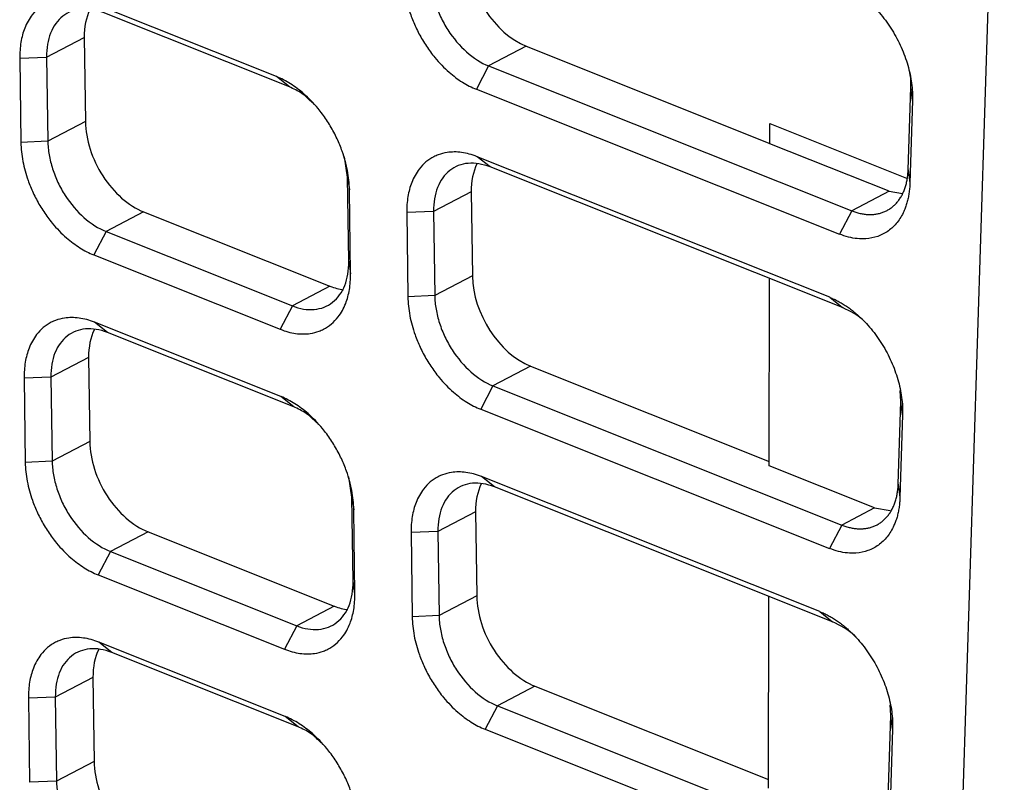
# Model space of a CAD drawing. Header units: millimetres. Extents: x -0.39 to 0.76, y -0.29 to 0.59.
# Tile 52 of 137: x 0.5818 to 0.6077, y -0.2448 to -0.2248. Entities that reach past the tile are written whole.
import ezdxf

# ---------------------------------------------------------------- set-up
doc = ezdxf.new("R2010")
doc.units = ezdxf.units.MM

msp = doc.modelspace()

# ---------------------------------------------------------------- linework, layer by layer
at = {"color": 7, "linetype": 'Continuous', "lineweight": 25}
for p, q in [((0.605122, -0.291492), (0.607665, -0.211037)), ((0.588563, -0.226313), (0.583672, -0.224363)), ((0.588898, -0.226583), (0.584007, -0.224633)), ((0.582526, -0.225801), (0.583515, -0.225285)), ((0.583515, -0.225285), (0.583544, -0.227494)), ((0.595117, -0.225517), (0.594129, -0.226033)), ((0.595117, -0.225517), (0.601512, -0.228068)), ((0.581821, -0.22583), (0.582526, -0.225801)), ((0.581821, -0.22583), (0.581851, -0.228039)), ((0.582526, -0.225801), (0.582556, -0.22801)), ((0.594129, -0.226033), (0.593806, -0.226646)), ((0.594129, -0.226033), (0.60366, -0.229834)), ((0.588898, -0.226583), (0.588563, -0.226313)), ((0.593806, -0.226646), (0.603337, -0.230447)), ((0.60514, -0.228758), (0.605209, -0.226588)), ((0.605255, -0.22694), (0.605209, -0.226588)), ((0.605255, -0.22694), (0.605187, -0.22911)), ((0.583544, -0.227494), (0.582556, -0.22801)), ((0.601512, -0.228075), (0.601514, -0.227547)), ((0.601514, -0.227547), (0.605094, -0.228975)), ((0.582556, -0.22801), (0.581851, -0.228039)), ((0.604641, -0.229322), (0.601512, -0.228075)), ((0.590427, -0.228952), (0.590346, -0.228422)), ((0.603085, -0.232105), (0.59383, -0.228414)), ((0.594165, -0.228684), (0.59383, -0.228414)), ((0.60342, -0.232375), (0.594165, -0.228684)), ((0.590427, -0.228952), (0.590474, -0.229281)), ((0.590457, -0.23116), (0.590427, -0.228952)), ((0.60514, -0.228758), (0.605187, -0.22911)), ((0.590504, -0.23149), (0.590474, -0.229281)), ((0.593672, -0.229336), (0.592684, -0.229852)), ((0.593672, -0.229336), (0.593702, -0.231545)), ((0.604641, -0.229322), (0.60366, -0.229834)), ((0.604641, -0.229322), (0.604989, -0.229382)), ((0.585073, -0.229862), (0.584085, -0.230378)), ((0.585073, -0.229862), (0.589964, -0.231813)), ((0.592684, -0.229852), (0.591979, -0.229881)), ((0.591979, -0.229881), (0.592009, -0.23209)), ((0.592684, -0.229852), (0.592714, -0.232061)), ((0.60366, -0.229834), (0.603337, -0.230447)), ((0.584085, -0.230378), (0.583762, -0.230991)), ((0.584085, -0.230378), (0.588976, -0.232328)), ((0.583762, -0.230991), (0.588653, -0.232942)), ((0.590457, -0.23116), (0.590504, -0.23149)), ((0.593702, -0.231545), (0.592714, -0.232061)), ((0.589964, -0.231813), (0.588976, -0.232328)), ((0.601494, -0.236528), (0.601505, -0.231611)), ((0.592714, -0.232061), (0.592009, -0.23209)), ((0.588976, -0.232328), (0.588653, -0.232942)), ((0.603085, -0.232105), (0.60342, -0.232375)), ((0.588677, -0.234709), (0.583786, -0.232759)), ((0.584121, -0.233029), (0.583786, -0.232759)), ((0.589012, -0.23498), (0.584121, -0.233029)), ((0.583628, -0.233681), (0.58264, -0.234197)), ((0.583628, -0.233681), (0.583658, -0.23589)), ((0.595231, -0.233913), (0.594243, -0.234429)), ((0.595231, -0.233913), (0.601494, -0.236411)), ((0.58264, -0.234197), (0.581935, -0.234226)), ((0.581935, -0.234226), (0.581965, -0.236435)), ((0.58264, -0.234197), (0.58267, -0.236406)), ((0.594243, -0.234429), (0.59392, -0.235042)), ((0.594243, -0.234429), (0.603399, -0.23808)), ((0.604948, -0.234835), (0.604931, -0.23455)), ((0.589012, -0.23498), (0.588677, -0.234709)), ((0.60488, -0.237004), (0.604948, -0.234835)), ((0.604995, -0.235187), (0.604948, -0.234835)), ((0.59392, -0.235042), (0.603076, -0.238694)), ((0.604995, -0.235187), (0.604926, -0.237357)), ((0.583658, -0.23589), (0.58267, -0.236406)), ((0.58267, -0.236406), (0.581965, -0.236435)), ((0.60426, -0.237632), (0.601494, -0.236528)), ((0.590541, -0.237348), (0.59046, -0.236818)), ((0.602824, -0.240352), (0.593944, -0.23681)), ((0.594279, -0.23708), (0.593944, -0.23681)), ((0.60488, -0.237004), (0.604926, -0.237357)), ((0.603159, -0.240622), (0.594279, -0.23708)), ((0.590541, -0.237348), (0.590588, -0.237677)), ((0.590571, -0.239557), (0.590541, -0.237348)), ((0.590618, -0.239886), (0.590588, -0.237677)), ((0.593786, -0.237733), (0.592798, -0.238248)), ((0.593786, -0.237733), (0.593816, -0.239942)), ((0.60426, -0.237632), (0.603399, -0.23808)), ((0.60426, -0.237632), (0.604671, -0.237702)), ((0.585187, -0.238258), (0.584199, -0.238774)), ((0.585187, -0.238258), (0.590078, -0.240209)), ((0.592798, -0.238248), (0.592093, -0.238277)), ((0.592093, -0.238277), (0.592123, -0.240486)), ((0.592798, -0.238248), (0.592828, -0.240457)), ((0.603399, -0.23808), (0.603076, -0.238694)), ((0.584199, -0.238774), (0.583876, -0.239387)), ((0.584199, -0.238774), (0.58909, -0.240724)), ((0.583876, -0.239387), (0.588767, -0.241338)), ((0.590618, -0.239886), (0.590571, -0.239557)), ((0.593816, -0.239942), (0.592828, -0.240457)), ((0.601475, -0.244982), (0.601486, -0.239954)), ((0.590078, -0.240209), (0.58909, -0.240724)), ((0.602824, -0.240352), (0.603159, -0.240622)), ((0.592828, -0.240457), (0.592123, -0.240486)), ((0.58909, -0.240724), (0.588767, -0.241338)), ((0.58879, -0.243106), (0.5839, -0.241155)), ((0.584235, -0.241425), (0.5839, -0.241155)), ((0.589126, -0.243376), (0.584235, -0.241425)), ((0.583742, -0.242078), (0.582754, -0.242593)), ((0.583742, -0.242078), (0.583772, -0.244287)), ((0.595345, -0.24231), (0.594357, -0.242825)), ((0.595345, -0.24231), (0.601475, -0.244754)), ((0.582754, -0.242593), (0.582049, -0.242622)), ((0.582049, -0.242622), (0.582079, -0.244831)), ((0.582754, -0.242593), (0.582784, -0.244802)), ((0.594357, -0.242825), (0.594034, -0.243439)), ((0.594357, -0.242825), (0.603139, -0.246327)), ((0.604687, -0.243081), (0.604671, -0.242796)), ((0.589126, -0.243376), (0.58879, -0.243106)), ((0.604619, -0.245251), (0.604687, -0.243081)), ((0.604734, -0.243434), (0.604687, -0.243081)), ((0.594034, -0.243439), (0.602815, -0.246941)), ((0.604734, -0.243434), (0.604665, -0.245603)), ((0.583772, -0.244287), (0.582784, -0.244802)), ((0.582784, -0.244802), (0.582079, -0.244831))]:
    msp.add_line(p, q, dxfattribs=at)
for centre, major_axis, start_param, end_param in [((0.595093, -0.223749), (-0.0009569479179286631, 0.001756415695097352), 0.8976612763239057, 2.468457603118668), ((0.585019, -0.225886), (-0.0009569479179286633, 0.001756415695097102), 0.4306167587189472, 0.8976612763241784), ((0.585049, -0.228095), (-0.0009569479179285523, 0.001756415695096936), 0.8976612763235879, 2.468457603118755), ((0.595177, -0.229937), (-0.0009569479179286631, 0.001756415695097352), 0.4306169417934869, 0.8976612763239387), ((0.595207, -0.232146), (-0.0009569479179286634, 0.001756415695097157), 0.8976612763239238, 2.468457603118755), ((0.58994, -0.230045), (-0.0009569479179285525, 0.001756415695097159), 2.468457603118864, 2.70741317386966), ((0.585133, -0.234282), (-0.0009569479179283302, 0.001756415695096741), 0.4306167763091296, 0.8976612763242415), ((0.585163, -0.236491), (-0.0009569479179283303, 0.001756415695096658), 0.8976612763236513, 2.468457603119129), ((0.595291, -0.238333), (-0.0009569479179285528, 0.001756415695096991), 0.4306148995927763, 0.8976612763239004), ((0.595321, -0.240542), (-0.0009569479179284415, 0.00175641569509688), 0.8976612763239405, 2.46845760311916), ((0.590054, -0.238441), (-0.0009569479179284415, 0.001756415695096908), 2.468457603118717, 2.707413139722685), ((0.585247, -0.242678), (-0.0009569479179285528, 0.001756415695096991), 0.4306167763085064, 0.8976612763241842), ((0.585277, -0.244887), (-0.0009569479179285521, 0.001756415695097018), 0.8976612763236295, 2.468457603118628)]:
    msp.add_ellipse(centre, major_axis=major_axis, ratio=0.661387, start_param=start_param, end_param=end_param, dxfattribs=at)
for points, knots in [([(0.5918948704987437, -0.2236940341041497), (0.5918959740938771, -0.2237751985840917), (0.5919057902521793, -0.2239393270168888), (0.5919427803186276, -0.2241900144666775), (0.5920007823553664, -0.2244410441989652), (0.5920876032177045, -0.2247185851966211), (0.5921897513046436, -0.2249680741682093), (0.5923269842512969, -0.2252439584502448), (0.5924887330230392, -0.2255156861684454), (0.5926935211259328, -0.2257915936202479), (0.5928967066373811, -0.2260186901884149), (0.5931354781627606, -0.2262453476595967), (0.593439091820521, -0.2264722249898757), (0.5936829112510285, -0.2265972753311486), (0.5938058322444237, -0.2266462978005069)], [2, 2, 2, 2, 2.389253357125, 2.7724735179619, 3.1517225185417, 3.5291128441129, 4.0329282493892, 4.3000018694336, 4.8353600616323, 5.3703106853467, 5.7697370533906, 6.1676421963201, 6.8455668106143, 7.538007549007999, 7.538007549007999, 7.538007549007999, 7.538007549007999]), ([(0.5926003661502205, -0.2236646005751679), (0.5926023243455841, -0.2237811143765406), (0.5926139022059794, -0.2238996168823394), (0.5926555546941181, -0.2241404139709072), (0.5926861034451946, -0.2242640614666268), (0.5927646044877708, -0.2245080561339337), (0.5928121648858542, -0.2246279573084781), (0.5929237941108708, -0.2248635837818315), (0.5929884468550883, -0.2249799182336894), (0.5931995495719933, -0.2253076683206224), (0.5933687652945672, -0.2255064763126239), (0.5937325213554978, -0.225827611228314), (0.5939304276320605, -0.2259534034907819), (0.5941291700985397, -0.2260326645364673)], [0, 0, 0, 0, 0.1250000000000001, 0.1250000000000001, 0.2500000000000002, 0.2500000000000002, 0.3750000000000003, 0.3750000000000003, 0.5000000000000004, 0.5000000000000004, 0.7500000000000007, 0.7500000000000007, 1, 1, 1, 1]), ([(0.6033454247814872, -0.2238581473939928), (0.6033821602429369, -0.2238735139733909), (0.6034553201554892, -0.2239041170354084), (0.6035644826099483, -0.2239590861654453), (0.603672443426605, -0.2240204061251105), (0.6037792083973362, -0.2240887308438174), (0.6038847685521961, -0.2241638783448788), (0.6039891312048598, -0.2242459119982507), (0.6041763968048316, -0.2244072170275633), (0.6044353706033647, -0.2246767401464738), (0.6047292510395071, -0.2250884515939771), (0.6049693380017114, -0.2255393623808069), (0.6051132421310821, -0.2259343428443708), (0.605193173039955, -0.2262505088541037), (0.6052339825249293, -0.2264854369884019), (0.6052567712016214, -0.2267168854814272), (0.6052557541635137, -0.2268655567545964), (0.6052552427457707, -0.226940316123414)], [0, 0, 0, 0, 0.0360498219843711, 0.0717944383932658, 0.1073546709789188, 0.1428532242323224, 0.1784134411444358, 0.2141580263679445, 0.2502078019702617, 0.3750198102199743, 0.5000282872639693, 0.6248423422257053, 0.7498581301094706, 0.8126143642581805, 0.8747924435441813, 0.9370393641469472, 1, 1, 1, 1]), ([(0.583671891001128, -0.2243627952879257), (0.5836023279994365, -0.2243350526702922), (0.5834644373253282, -0.2242890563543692), (0.5832618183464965, -0.2242480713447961), (0.5830666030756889, -0.2242348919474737), (0.582859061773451, -0.2242504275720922), (0.5826815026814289, -0.2242962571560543), (0.5824943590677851, -0.2243787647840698), (0.5823199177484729, -0.2244946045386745), (0.5821571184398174, -0.22466531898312), (0.582035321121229, -0.2248511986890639), (0.581925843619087, -0.2250850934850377), (0.5818391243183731, -0.2254056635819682), (0.5818188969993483, -0.225684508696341), (0.5818208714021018, -0.225830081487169)], [2, 2, 2, 2, 2.388852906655, 2.7714058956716, 3.149772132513, 3.5261222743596, 4.028411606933, 4.292936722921, 4.8232105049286, 5.3530699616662, 5.7486741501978, 6.142801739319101, 6.8218858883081, 7.5146780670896, 7.5146780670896, 7.5146780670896, 7.5146780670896]), ([(0.5840072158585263, -0.2246329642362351), (0.5839078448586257, -0.224593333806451), (0.5838102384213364, -0.2245658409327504), (0.5836184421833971, -0.2245341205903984), (0.5835232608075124, -0.2245300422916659), (0.5833420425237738, -0.224546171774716), (0.5832562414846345, -0.2245660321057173), (0.5830942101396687, -0.2246291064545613), (0.5830176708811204, -0.224672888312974), (0.5828125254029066, -0.2248344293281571), (0.5827029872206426, -0.2249867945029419), (0.5825588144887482, -0.2253517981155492), (0.5825224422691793, -0.2255676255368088), (0.582526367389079, -0.2258006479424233)], [0, 0, 0, 0, 0.125, 0.125, 0.25, 0.25, 0.375, 0.375, 0.5, 0.5, 0.75, 0.75, 1, 1, 1, 1]), ([(0.5904739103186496, -0.2292810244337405), (0.5904727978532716, -0.2291990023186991), (0.5904629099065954, -0.229032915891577), (0.5904256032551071, -0.2287791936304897), (0.5903669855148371, -0.2285249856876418), (0.5902792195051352, -0.2282440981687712), (0.5901762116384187, -0.2279924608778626), (0.5900385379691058, -0.2277156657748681), (0.5898772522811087, -0.227444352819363), (0.5896730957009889, -0.2271686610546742), (0.5894704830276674, -0.2269415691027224), (0.5892322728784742, -0.226714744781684), (0.5889291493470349, -0.2264874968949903), (0.5886855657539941, -0.2263623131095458), (0.5885627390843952, -0.2263133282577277)], [2, 2, 2, 2, 2.3903495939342, 2.7757677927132, 3.1568370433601, 3.5358049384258, 4.041583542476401, 4.3060555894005, 4.8362911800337, 5.3662175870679, 5.7619229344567, 6.1561798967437, 6.8280919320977, 7.5146854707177, 7.5146854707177, 7.5146854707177, 7.5146854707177]), ([(0.6052088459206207, -0.2265880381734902), (0.6052119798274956, -0.2264666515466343), (0.605215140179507, -0.2263442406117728), (0.6051865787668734, -0.226214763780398), (0.6051863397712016, -0.2262136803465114)], [0, 0, 0, 0, 0.9916322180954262, 1, 1, 1, 1]), ([(0.5895064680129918, -0.2270021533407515), (0.5894153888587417, -0.2269140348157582), (0.5892230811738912, -0.2267279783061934), (0.5890101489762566, -0.2266333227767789), (0.5888980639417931, -0.2265834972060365)], [0, 0, 0, 0, 0.47361162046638, 1, 1, 1, 1]), ([(0.5818508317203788, -0.2280390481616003), (0.5818519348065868, -0.2281202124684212), (0.5818617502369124, -0.2282843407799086), (0.5818987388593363, -0.2285350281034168), (0.5819567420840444, -0.2287860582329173), (0.5820435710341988, -0.229063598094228), (0.582145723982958, -0.2293130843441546), (0.5822829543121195, -0.2295889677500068), (0.5824446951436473, -0.2298606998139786), (0.5826494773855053, -0.2301366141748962), (0.5828526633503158, -0.2303637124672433), (0.5830914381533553, -0.2305903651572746), (0.583395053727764, -0.2308172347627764), (0.5836388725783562, -0.2309422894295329), (0.5837617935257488, -0.2309913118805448)], [2, 2, 2, 2, 2.3892510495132, 2.7724691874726, 3.1517161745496, 3.5291036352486, 4.032913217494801, 4.2999834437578, 4.8353363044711, 5.3702844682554, 5.769710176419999, 6.1676143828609, 6.845535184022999, 7.5379713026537, 7.5379713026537, 7.5379713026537, 7.5379713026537]), ([(0.5825563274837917, -0.2280096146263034), (0.5825582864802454, -0.2281261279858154), (0.5825698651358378, -0.2282446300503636), (0.5826115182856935, -0.2284854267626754), (0.5826420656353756, -0.2286090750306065), (0.5827205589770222, -0.2288530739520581), (0.5827681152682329, -0.2289729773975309), (0.5828797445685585, -0.2292086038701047), (0.5829444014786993, -0.2293249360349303), (0.5831555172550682, -0.2296526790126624), (0.5833247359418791, -0.2298514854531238), (0.5836884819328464, -0.2301726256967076), (0.5838863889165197, -0.2302984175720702), (0.5840851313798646, -0.2303776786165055)], [0, 0, 0, 0, 0.1249999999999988, 0.1249999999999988, 0.2499999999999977, 0.2499999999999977, 0.3749999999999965, 0.3749999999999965, 0.4999999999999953, 0.4999999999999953, 0.7499999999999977, 0.7499999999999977, 1, 1, 1, 1]), ([(0.5938298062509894, -0.2284139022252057), (0.593760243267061, -0.2283861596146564), (0.5936223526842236, -0.2283401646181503), (0.5934197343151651, -0.2282991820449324), (0.5932245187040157, -0.2282860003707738), (0.5930169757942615, -0.2283015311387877), (0.5928394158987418, -0.2283473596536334), (0.5926522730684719, -0.2284298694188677), (0.5924778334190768, -0.22854571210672), (0.592315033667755, -0.2287164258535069), (0.5921932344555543, -0.2289023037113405), (0.5920837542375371, -0.2291361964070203), (0.5919970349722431, -0.2294567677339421), (0.5919768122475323, -0.229735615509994), (0.5919787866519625, -0.2298811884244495)], [2, 2, 2, 2, 2.3888528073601, 2.771405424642, 3.1497712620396, 3.5261214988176, 4.0284115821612, 4.2929370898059, 4.8232111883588, 5.3530706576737, 5.7486750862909, 6.1428033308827, 6.8218890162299, 7.5146817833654, 7.5146817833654, 7.5146817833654, 7.5146817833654]), ([(0.5941651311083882, -0.2286840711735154), (0.594065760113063, -0.228644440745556), (0.5939681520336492, -0.2286169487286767), (0.5937763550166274, -0.2285852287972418), (0.5936811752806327, -0.2285811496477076), (0.5934999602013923, -0.2285972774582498), (0.5934141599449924, -0.2286171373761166), (0.5932521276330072, -0.2286802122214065), (0.5931755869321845, -0.228723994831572), (0.592970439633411, -0.2288855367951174), (0.5928609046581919, -0.2290379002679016), (0.5927167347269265, -0.2294029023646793), (0.5926803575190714, -0.2296187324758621), (0.5926842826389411, -0.2298517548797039)], [0, 0, 0, 0, 0.125, 0.125, 0.25, 0.25, 0.375, 0.375, 0.5, 0.5, 0.75, 0.75, 1, 1, 1, 1]), ([(0.6036601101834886, -0.2298337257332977), (0.6036964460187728, -0.2298473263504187), (0.6037691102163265, -0.2298745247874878), (0.6038773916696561, -0.2299033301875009), (0.6039844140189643, -0.2299231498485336), (0.6040896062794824, -0.2299330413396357), (0.6041924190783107, -0.2299331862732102), (0.6042923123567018, -0.2299235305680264), (0.6043887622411, -0.22990414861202), (0.6044812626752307, -0.2298751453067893), (0.6045693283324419, -0.2298366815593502), (0.6046524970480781, -0.2297889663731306), (0.6047303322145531, -0.2297322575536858), (0.6048024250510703, -0.2296668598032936), (0.6048683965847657, -0.2295931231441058), (0.6049279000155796, -0.2295114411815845), (0.6049806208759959, -0.2294222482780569), (0.6050262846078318, -0.2293260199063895), (0.6050646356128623, -0.2292232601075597), (0.6050955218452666, -0.229114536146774), (0.6051185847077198, -0.2290003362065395), (0.6051344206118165, -0.2288815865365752), (0.6051383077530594, -0.2287989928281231), (0.605140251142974, -0.2287576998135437)], [0, 0, 0, 0, 0.0477139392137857, 0.0954180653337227, 0.1431124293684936, 0.1907970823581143, 0.2384720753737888, 0.2861374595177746, 0.3337932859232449, 0.3814396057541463, 0.4290764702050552, 0.4767039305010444, 0.5243220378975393, 0.5719308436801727, 0.6195303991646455, 0.6671207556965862, 0.7147019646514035, 0.7622740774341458, 0.809837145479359, 0.8573912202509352, 0.9049363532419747, 0.9524725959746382, 1, 1, 1, 1]), ([(0.605186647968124, -0.2291099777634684), (0.6051844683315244, -0.2291555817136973), (0.6051801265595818, -0.2292464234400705), (0.6051641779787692, -0.2293774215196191), (0.605141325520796, -0.2295035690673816), (0.6051109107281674, -0.2296245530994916), (0.6050730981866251, -0.2297404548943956), (0.6049983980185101, -0.2299235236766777), (0.6048620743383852, -0.2301510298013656), (0.6046299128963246, -0.2303723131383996), (0.6043515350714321, -0.2305192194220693), (0.6040698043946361, -0.2305755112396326), (0.6038076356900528, -0.2305712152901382), (0.60357448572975, -0.2305322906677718), (0.6034162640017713, -0.2304757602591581), (0.6033367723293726, -0.2304473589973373)], [0, 0, 0, 0, 0.0419839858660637, 0.0836308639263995, 0.1251092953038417, 0.1665899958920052, 0.2082436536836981, 0.2502388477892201, 0.3750731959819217, 0.5000946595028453, 0.6249334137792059, 0.7499568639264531, 0.8333952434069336, 0.9162966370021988, 0.9999999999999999, 0.9999999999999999, 0.9999999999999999, 0.9999999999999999]), ([(0.5889759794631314, -0.2323282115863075), (0.5890753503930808, -0.2323678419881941), (0.5891729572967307, -0.2323953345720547), (0.5893647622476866, -0.2324270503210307), (0.5894599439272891, -0.2324311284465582), (0.5896411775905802, -0.2324149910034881), (0.5897269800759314, -0.2323951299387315), (0.589889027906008, -0.232332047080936), (0.5899655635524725, -0.2322882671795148), (0.5901707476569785, -0.2321267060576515), (0.5902802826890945, -0.2319743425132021), (0.5904244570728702, -0.2316093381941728), (0.5904608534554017, -0.2313934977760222), (0.5904569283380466, -0.2311604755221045)], [0, 0, 0, 0, 0.125, 0.125, 0.25, 0.25, 0.375, 0.375, 0.5, 0.5, 0.75, 0.75, 1, 1, 1, 1]), ([(0.5886526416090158, -0.2329418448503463), (0.5887222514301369, -0.2329696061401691), (0.5888602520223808, -0.2330157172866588), (0.5890630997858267, -0.233057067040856), (0.5892586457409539, -0.2330707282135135), (0.5894666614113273, -0.2330557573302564), (0.5896447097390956, -0.2330103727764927), (0.5898324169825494, -0.2329282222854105), (0.5900074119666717, -0.232812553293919), (0.5901706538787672, -0.2326416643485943), (0.590292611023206, -0.232455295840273), (0.5904008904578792, -0.2322228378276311), (0.5904860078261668, -0.231906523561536), (0.5905058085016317, -0.2316328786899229), (0.5905038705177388, -0.2314899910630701)], [2, 2, 2, 2, 2.3921323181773, 2.77800160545, 3.1597440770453, 3.5395414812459, 4.0465367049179, 4.3135641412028, 4.8488942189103, 5.383911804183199, 5.7834304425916, 6.181428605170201, 6.8527994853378, 7.5380864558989, 7.5380864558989, 7.5380864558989, 7.5380864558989]), ([(0.5920087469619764, -0.2320901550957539), (0.5920098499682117, -0.232171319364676), (0.5920196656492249, -0.2323354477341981), (0.5920566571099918, -0.2325861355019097), (0.5921146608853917, -0.2328371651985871), (0.5922014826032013, -0.2331147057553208), (0.5923036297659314, -0.2333641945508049), (0.592440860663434, -0.2336400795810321), (0.5926026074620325, -0.2339118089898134), (0.5928073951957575, -0.2341877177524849), (0.593010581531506, -0.2344148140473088), (0.59324935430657, -0.2346414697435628), (0.5935529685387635, -0.2348683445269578), (0.5937967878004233, -0.2349933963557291), (0.5939197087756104, -0.2350424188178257)], [2, 2, 2, 2, 2.3892538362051, 2.7724744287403, 3.1517235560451, 3.5291137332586, 4.032928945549, 4.300002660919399, 4.8353616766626, 5.3703137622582, 5.7697413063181, 6.1676473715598, 6.845572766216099, 7.5380140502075, 7.5380140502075, 7.5380140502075, 7.5380140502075]), ([(0.5927142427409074, -0.2320607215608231), (0.5927162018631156, -0.2321772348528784), (0.5927277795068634, -0.2322957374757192), (0.5927694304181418, -0.2325365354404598), (0.5927999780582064, -0.2326601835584), (0.5928784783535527, -0.2329041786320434), (0.5929260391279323, -0.2330240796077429), (0.5930376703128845, -0.2332597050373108), (0.5931023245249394, -0.2333760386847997), (0.5933134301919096, -0.233703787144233), (0.5934826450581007, -0.2339025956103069), (0.5938463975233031, -0.2342237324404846), (0.5940443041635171, -0.2343495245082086), (0.5942430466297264, -0.2344287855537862)], [0, 0, 0, 0, 0.125, 0.125, 0.25, 0.25, 0.375, 0.375, 0.5, 0.5, 0.75, 0.75, 1, 1, 1, 1]), ([(0.6030847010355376, -0.2321048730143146), (0.6031214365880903, -0.2321202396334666), (0.6031945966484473, -0.232150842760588), (0.6033037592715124, -0.2322058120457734), (0.603411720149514, -0.2322671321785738), (0.6035184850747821, -0.2323354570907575), (0.6036240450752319, -0.2324106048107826), (0.6037284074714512, -0.2324926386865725), (0.6039156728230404, -0.2326539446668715), (0.6041746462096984, -0.2329234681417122), (0.6044685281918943, -0.2333351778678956), (0.6047086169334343, -0.2337860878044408), (0.6048525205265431, -0.2341810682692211), (0.6049324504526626, -0.2344972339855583), (0.6049732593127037, -0.2347321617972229), (0.6049960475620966, -0.2349636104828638), (0.6049950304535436, -0.2351122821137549), (0.6049945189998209, -0.2351870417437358)], [0, 0, 0, 0, 0.0360499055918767, 0.0717945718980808, 0.1073548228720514, 0.1428533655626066, 0.1784135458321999, 0.2141580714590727, 0.2502077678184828, 0.3750199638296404, 0.5000283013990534, 0.6248422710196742, 0.7498581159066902, 0.812614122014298, 0.8747921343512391, 0.9370391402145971, 1, 1, 1, 1]), ([(0.6040374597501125, -0.2327797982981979), (0.6040258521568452, -0.2327677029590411), (0.6038399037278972, -0.2325739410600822), (0.6036232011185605, -0.2324712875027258), (0.6034200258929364, -0.2323750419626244)], [0, 0, 0, 0, 0.0624237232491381, 1, 1, 1, 1]), ([(0.5837857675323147, -0.2327589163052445), (0.5837162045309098, -0.2327311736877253), (0.5835783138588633, -0.2326851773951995), (0.5833756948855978, -0.2326441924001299), (0.5831804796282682, -0.23263101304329), (0.5829729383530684, -0.2326465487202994), (0.5827953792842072, -0.2326923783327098), (0.5826082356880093, -0.2327748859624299), (0.5824337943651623, -0.2328907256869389), (0.5822709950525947, -0.2330614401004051), (0.5821491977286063, -0.2332473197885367), (0.5820397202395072, -0.2334812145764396), (0.5819530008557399, -0.2338017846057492), (0.5819327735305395, -0.2340806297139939), (0.5819347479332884, -0.2342262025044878)], [2, 2, 2, 2, 2.3888529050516, 2.7714058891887, 3.1497721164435, 3.526122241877, 4.02841154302, 4.2929366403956, 4.8232103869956, 5.3530698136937, 5.7486739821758, 6.142801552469, 6.821885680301, 7.5146778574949, 7.5146778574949, 7.5146778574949, 7.5146778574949]), ([(0.584121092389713, -0.2330290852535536), (0.5840217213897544, -0.2329894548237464), (0.5839241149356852, -0.2329619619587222), (0.5837323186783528, -0.232930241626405), (0.5836371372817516, -0.2329261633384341), (0.5834559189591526, -0.2329422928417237), (0.5833701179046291, -0.2329621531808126), (0.5832080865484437, -0.2330252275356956), (0.5831315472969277, -0.233069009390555), (0.5829264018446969, -0.2332305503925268), (0.5828168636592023, -0.2333829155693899), (0.5826726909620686, -0.2337479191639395), (0.5826363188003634, -0.2339637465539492), (0.582640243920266, -0.2341967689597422)], [0, 0, 0, 0, 0.1250000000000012, 0.1250000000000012, 0.2500000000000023, 0.2500000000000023, 0.3750000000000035, 0.3750000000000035, 0.5000000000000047, 0.5000000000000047, 0.7500000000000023, 0.7500000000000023, 1, 1, 1, 1]), ([(0.5905877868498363, -0.2376771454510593), (0.5905866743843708, -0.2375951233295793), (0.5905767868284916, -0.2374290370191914), (0.5905394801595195, -0.2371753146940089), (0.5904808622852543, -0.2369211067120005), (0.5903930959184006, -0.2366402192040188), (0.5902900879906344, -0.2363885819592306), (0.5901524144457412, -0.2361117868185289), (0.5899911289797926, -0.2358404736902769), (0.589786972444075, -0.2355647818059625), (0.5895843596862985, -0.235337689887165), (0.5893461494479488, -0.2351108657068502), (0.5890430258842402, -0.2348836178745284), (0.5887994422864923, -0.2347584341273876), (0.5886766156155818, -0.2347094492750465)], [2, 2, 2, 2, 2.3903496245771, 2.7757678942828, 3.1568372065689, 3.5358051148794, 4.041583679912, 4.306055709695, 4.8362913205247, 5.366217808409, 5.7619232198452, 6.156180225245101, 6.8280922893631, 7.5146858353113, 7.5146858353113, 7.5146858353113, 7.5146858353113]), ([(0.5896203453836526, -0.2353982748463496), (0.5895292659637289, -0.2353101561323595), (0.5893369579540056, -0.2351240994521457), (0.5891240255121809, -0.2350294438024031), (0.5890119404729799, -0.2349796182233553)], [0, 0, 0, 0, 0.4736122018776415, 1, 1, 1, 1]), ([(0.581964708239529, -0.2364351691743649), (0.5819658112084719, -0.2365163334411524), (0.5819756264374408, -0.2366804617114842), (0.5820126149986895, -0.2369311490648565), (0.5820706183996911, -0.237182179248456), (0.5821574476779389, -0.2374597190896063), (0.5822596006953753, -0.2377092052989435), (0.5823968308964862, -0.2379850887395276), (0.5825585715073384, -0.2382568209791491), (0.5827633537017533, -0.2385327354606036), (0.5829665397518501, -0.2387598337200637), (0.5832053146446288, -0.2389864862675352), (0.5835089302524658, -0.2392133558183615), (0.5837527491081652, -0.2393384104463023), (0.5838756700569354, -0.2393874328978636)], [2, 2, 2, 2, 2.389250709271, 2.7724685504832, 3.1517152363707, 3.5291023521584, 4.0329114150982, 4.2999813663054, 4.83533372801, 5.370281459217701, 5.769706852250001, 6.1676107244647, 6.8455309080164, 7.5379663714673, 7.5379663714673, 7.5379663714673, 7.5379663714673]), ([(0.5826702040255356, -0.2364057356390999), (0.5826721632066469, -0.2365222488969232), (0.5826837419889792, -0.2366407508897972), (0.5827253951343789, -0.2368815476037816), (0.5827559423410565, -0.2370051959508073), (0.5828344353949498, -0.2372491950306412), (0.5828819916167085, -0.237369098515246), (0.5829936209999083, -0.2376047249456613), (0.5830582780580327, -0.2377210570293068), (0.5832693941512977, -0.2380487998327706), (0.5834386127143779, -0.2382476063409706), (0.5838023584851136, -0.2385687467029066), (0.5840002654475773, -0.238694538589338), (0.5841990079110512, -0.2387737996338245)], [0, 0, 0, 0, 0.1249999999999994, 0.1249999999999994, 0.2499999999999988, 0.2499999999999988, 0.3749999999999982, 0.3749999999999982, 0.4999999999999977, 0.4999999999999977, 0.7499999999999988, 0.7499999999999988, 1, 1, 1, 1]), ([(0.593943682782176, -0.2368100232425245), (0.593874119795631, -0.2367822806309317), (0.5937362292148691, -0.2367362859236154), (0.5935336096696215, -0.2366952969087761), (0.5933383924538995, -0.236682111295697), (0.5931308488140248, -0.2366976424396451), (0.5929532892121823, -0.2367434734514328), (0.5927661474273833, -0.236825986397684), (0.5925917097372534, -0.2369418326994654), (0.5924289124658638, -0.2371125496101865), (0.5923071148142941, -0.2372984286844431), (0.5921976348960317, -0.2375323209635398), (0.5921109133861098, -0.2378528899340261), (0.5920906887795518, -0.2381317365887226), (0.5920926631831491, -0.2382773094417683)], [2, 2, 2, 2, 2.3888528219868, 2.771405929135, 3.1497730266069, 3.526124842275, 4.0284167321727, 4.2929429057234, 4.8232176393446, 5.3530768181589, 5.7486805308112, 6.1428078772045, 6.8218923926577, 7.5146848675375, 7.5146848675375, 7.5146848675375, 7.5146848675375]), ([(0.5942790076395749, -0.237080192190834), (0.5941796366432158, -0.2370405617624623), (0.5940820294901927, -0.237013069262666), (0.5938902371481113, -0.2369813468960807), (0.593795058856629, -0.236977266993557), (0.5936138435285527, -0.2369933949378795), (0.5935280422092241, -0.2370132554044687), (0.593366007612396, -0.2370763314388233), (0.5932894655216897, -0.2371201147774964), (0.5930843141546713, -0.2372816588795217), (0.592974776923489, -0.2374340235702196), (0.59283060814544, -0.2377990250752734), (0.5927942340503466, -0.2380148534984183), (0.5927981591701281, -0.2382478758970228)], [0, 0, 0, 0, 0.1249999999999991, 0.1249999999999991, 0.2499999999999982, 0.2499999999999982, 0.3749999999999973, 0.3749999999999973, 0.4999999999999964, 0.4999999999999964, 0.7499999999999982, 0.7499999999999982, 1, 1, 1, 1]), ([(0.603399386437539, -0.2380804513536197), (0.6034357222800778, -0.2380940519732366), (0.6035083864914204, -0.2381212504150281), (0.603616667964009, -0.2381500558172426), (0.6037236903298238, -0.2381698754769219), (0.603828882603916, -0.2381797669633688), (0.6039316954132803, -0.2381799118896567), (0.6040315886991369, -0.2381702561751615), (0.6041280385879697, -0.2381508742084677), (0.6042205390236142, -0.2381218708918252), (0.6043086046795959, -0.2380834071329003), (0.6043917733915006, -0.2380356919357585), (0.6044696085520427, -0.2379789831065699), (0.6045417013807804, -0.2379135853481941), (0.6046076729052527, -0.2378398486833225), (0.604667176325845, -0.2377581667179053), (0.6047198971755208, -0.2376689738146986), (0.6047655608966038, -0.2375727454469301), (0.6048039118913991, -0.2374699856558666), (0.6048347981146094, -0.2373612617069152), (0.6048578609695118, -0.2372470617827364), (0.6048736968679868, -0.237128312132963), (0.6048775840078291, -0.2370457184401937), (0.6048795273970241, -0.2370044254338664)], [0, 0, 0, 0, 0.0477139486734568, 0.0954180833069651, 0.143112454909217, 0.1907971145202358, 0.2384721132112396, 0.2861375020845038, 0.3337933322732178, 0.3814396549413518, 0.4290765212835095, 0.4767039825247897, 0.524322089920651, 0.5719308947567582, 0.6195304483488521, 0.6671208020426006, 0.7147020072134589, 0.7622741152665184, 0.8098371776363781, 0.857391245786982, 0.9049363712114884, 0.9524726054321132, 1, 1, 1, 1]), ([(0.6049259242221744, -0.2373567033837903), (0.6049237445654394, -0.2374023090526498), (0.6049194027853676, -0.2374931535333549), (0.6049034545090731, -0.2376241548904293), (0.6048806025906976, -0.2377503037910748), (0.6048501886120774, -0.2378712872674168), (0.604812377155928, -0.2379871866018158), (0.6047376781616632, -0.2381702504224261), (0.6046013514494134, -0.2383977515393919), (0.604369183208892, -0.2386190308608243), (0.6040908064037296, -0.2387659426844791), (0.6038090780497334, -0.2388222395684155), (0.6035469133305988, -0.2388179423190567), (0.6033137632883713, -0.2387790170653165), (0.6031555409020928, -0.2387224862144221), (0.6030760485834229, -0.2386940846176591)], [0, 0, 0, 0, 0.0419855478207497, 0.0836333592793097, 0.1251120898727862, 0.1665924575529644, 0.208245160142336, 0.250238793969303, 0.3750706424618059, 0.5000945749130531, 0.6249376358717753, 0.7499568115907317, 0.8333945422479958, 0.9162959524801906, 1, 1, 1, 1]), ([(0.5890898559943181, -0.2407243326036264), (0.5891892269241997, -0.2407639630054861), (0.5892868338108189, -0.2407914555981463), (0.5894786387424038, -0.2408231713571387), (0.5895738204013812, -0.240827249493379), (0.5897550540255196, -0.2408111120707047), (0.5898408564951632, -0.2407912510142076), (0.5900029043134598, -0.2407281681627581), (0.5900794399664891, -0.2406843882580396), (0.5902846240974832, -0.240522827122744), (0.5903941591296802, -0.2403704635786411), (0.5905383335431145, -0.2400054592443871), (0.5905747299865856, -0.2397896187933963), (0.590570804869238, -0.2395565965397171)], [0, 0, 0, 0, 0.1249999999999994, 0.1249999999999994, 0.2499999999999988, 0.2499999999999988, 0.3749999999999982, 0.3749999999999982, 0.4999999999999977, 0.4999999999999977, 0.7499999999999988, 0.7499999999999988, 1, 1, 1, 1]), ([(0.5887665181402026, -0.2413379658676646), (0.5888361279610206, -0.2413657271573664), (0.5889741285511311, -0.2414118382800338), (0.5891769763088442, -0.2414531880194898), (0.5893725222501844, -0.2414668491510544), (0.5895805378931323, -0.2414518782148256), (0.5897585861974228, -0.2414064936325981), (0.5899462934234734, -0.2413243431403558), (0.5901212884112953, -0.2412086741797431), (0.5902845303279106, -0.2410377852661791), (0.5904064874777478, -0.240851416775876), (0.5905147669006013, -0.2406189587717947), (0.5905998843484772, -0.2403026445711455), (0.5906196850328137, -0.2400289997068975), (0.5906177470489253, -0.2398861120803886)], [2, 2, 2, 2, 2.3921323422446, 2.778001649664, 3.1597441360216, 3.5395415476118, 4.0465367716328, 4.3135642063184, 4.8488942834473, 5.3839118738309, 5.783430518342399, 6.1814286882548, 6.8527995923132, 7.5380866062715, 7.5380866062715, 7.5380866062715, 7.5380866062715]), ([(0.6028239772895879, -0.2403515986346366), (0.6028607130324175, -0.2403669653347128), (0.6029338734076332, -0.2403975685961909), (0.6030430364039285, -0.2404525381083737), (0.6031509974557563, -0.2405138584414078), (0.6032577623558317, -0.2405821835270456), (0.603363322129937, -0.2406573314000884), (0.6034676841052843, -0.2407393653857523), (0.6036549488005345, -0.2409006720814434), (0.6039139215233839, -0.241170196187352), (0.6042078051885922, -0.2415819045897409), (0.6044478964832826, -0.2420328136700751), (0.6045917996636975, -0.242427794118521), (0.6046717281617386, -0.2427439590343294), (0.6047125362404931, -0.2429788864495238), (0.6047353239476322, -0.2432103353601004), (0.6047343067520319, -0.2433590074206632), (0.6047337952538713, -0.2434337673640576)], [0, 0, 0, 0, 0.036050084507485, 0.0717948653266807, 0.1073551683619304, 0.1428537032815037, 0.1784138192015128, 0.2141582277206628, 0.2502077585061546, 0.3750198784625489, 0.5000283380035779, 0.6248425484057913, 0.7498581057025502, 0.8126138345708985, 0.8747917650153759, 0.9370388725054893, 1, 1, 1, 1]), ([(0.5921226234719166, -0.2404862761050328), (0.5921237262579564, -0.240567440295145), (0.5921335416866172, -0.2407315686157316), (0.5921705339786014, -0.2409822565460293), (0.592228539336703, -0.2412332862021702), (0.5923153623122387, -0.2415108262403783), (0.5924175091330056, -0.241760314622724), (0.5925547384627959, -0.2420361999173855), (0.5927164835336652, -0.2423079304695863), (0.5929212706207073, -0.2425838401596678), (0.593124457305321, -0.2428109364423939), (0.5933632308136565, -0.2430375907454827), (0.5936668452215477, -0.2432644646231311), (0.593910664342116, -0.2433895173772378), (0.5940335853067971, -0.2434385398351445)], [2, 2, 2, 2, 2.3892543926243, 2.7724754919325, 3.1517248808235, 3.5291150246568, 4.0329300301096, 4.3000037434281, 4.835363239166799, 5.3703163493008, 5.7697447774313, 6.1676515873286, 6.8455778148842, 7.5380199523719, 7.5380199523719, 7.5380199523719, 7.5380199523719]), ([(0.5928281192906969, -0.2404568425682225), (0.5928300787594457, -0.2405733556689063), (0.5928416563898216, -0.2406918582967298), (0.5928833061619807, -0.240932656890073), (0.5929138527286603, -0.2410563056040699), (0.5929923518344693, -0.2413003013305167), (0.5930399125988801, -0.2414202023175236), (0.5931515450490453, -0.2416558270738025), (0.5932162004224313, -0.2417721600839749), (0.5934273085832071, -0.2420999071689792), (0.5935965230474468, -0.2422987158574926), (0.5939602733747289, -0.2426198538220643), (0.5941581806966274, -0.242745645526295), (0.594356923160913, -0.2428249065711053)], [0, 0, 0, 0, 0.1250000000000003, 0.1250000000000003, 0.2500000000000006, 0.2500000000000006, 0.3750000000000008, 0.3750000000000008, 0.5000000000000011, 0.5000000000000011, 0.7500000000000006, 0.7500000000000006, 1, 1, 1, 1]), ([(0.603776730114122, -0.241026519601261), (0.6037651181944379, -0.2410144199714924), (0.6035791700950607, -0.2408206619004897), (0.6033624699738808, -0.2407180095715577), (0.6031593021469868, -0.2406217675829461)], [0, 0, 0, 0, 0.0624471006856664, 0.9999999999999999, 0.9999999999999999, 0.9999999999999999, 0.9999999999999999]), ([(0.5838996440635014, -0.2411550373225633), (0.5838300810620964, -0.2411272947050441), (0.5836921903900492, -0.2410812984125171), (0.5834895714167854, -0.2410403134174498), (0.5832943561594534, -0.2410271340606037), (0.5830868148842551, -0.24104266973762), (0.5829092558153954, -0.2410884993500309), (0.582722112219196, -0.2411710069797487), (0.582547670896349, -0.2412868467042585), (0.5823848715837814, -0.2414575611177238), (0.582263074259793, -0.2416434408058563), (0.582153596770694, -0.2418773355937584), (0.5820668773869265, -0.242197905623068), (0.5820466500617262, -0.2424767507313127), (0.582048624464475, -0.2426223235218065)], [2, 2, 2, 2, 2.3888529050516, 2.7714058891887, 3.1497721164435, 3.5261222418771, 4.02841154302, 4.292936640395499, 4.8232103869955, 5.3530698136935, 5.748673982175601, 6.1428015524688, 6.821885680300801, 7.5146778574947, 7.5146778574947, 7.5146778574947, 7.5146778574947]), ([(0.5842349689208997, -0.2414252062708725), (0.584135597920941, -0.2413855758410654), (0.5840379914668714, -0.2413580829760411), (0.5838461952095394, -0.2413263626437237), (0.5837510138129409, -0.2413222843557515), (0.5835697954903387, -0.2413384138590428), (0.5834839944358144, -0.2413582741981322), (0.5833219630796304, -0.2414213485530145), (0.5832454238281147, -0.2414651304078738), (0.5830402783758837, -0.2416266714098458), (0.5829307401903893, -0.2417790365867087), (0.5827865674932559, -0.2421440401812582), (0.5827501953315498, -0.2423598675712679), (0.5827541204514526, -0.2425928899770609)], [0, 0, 0, 0, 0.1249999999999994, 0.1249999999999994, 0.2499999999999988, 0.2499999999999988, 0.3749999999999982, 0.3749999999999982, 0.4999999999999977, 0.4999999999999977, 0.7499999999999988, 0.7499999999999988, 1, 1, 1, 1]), ([(0.5907016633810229, -0.246073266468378), (0.5907005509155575, -0.2459912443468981), (0.5906906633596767, -0.2458251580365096), (0.5906533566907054, -0.2455714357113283), (0.5905947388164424, -0.245317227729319), (0.5905069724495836, -0.2450363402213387), (0.5904039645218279, -0.2447847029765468), (0.590266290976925, -0.2445079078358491), (0.5901050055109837, -0.2442365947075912), (0.5899008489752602, -0.2439609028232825), (0.589698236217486, -0.2437338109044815), (0.5894600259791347, -0.2435069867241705), (0.5891569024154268, -0.2432797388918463), (0.5889133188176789, -0.2431545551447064), (0.5887904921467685, -0.2431055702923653)], [2, 2, 2, 2, 2.3903496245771, 2.7757678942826, 3.1568372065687, 3.5358051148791, 4.0415836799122, 4.3060557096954, 4.8362913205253, 5.366217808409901, 5.7619232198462, 6.156180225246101, 6.8280922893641, 7.5146858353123, 7.5146858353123, 7.5146858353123, 7.5146858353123]), ([(0.5897342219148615, -0.2437943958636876), (0.5896431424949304, -0.2437062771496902), (0.5894508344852, -0.2435202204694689), (0.5892379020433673, -0.2434255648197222), (0.5891258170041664, -0.2433757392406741)], [0, 0, 0, 0, 0.4736122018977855, 0.9999999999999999, 0.9999999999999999, 0.9999999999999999, 0.9999999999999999]), ([(0.5827840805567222, -0.2448018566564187), (0.5827860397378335, -0.244918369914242), (0.5827976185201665, -0.245036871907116), (0.5828392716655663, -0.2452776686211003), (0.5828698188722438, -0.2454013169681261), (0.5829483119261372, -0.2456453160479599), (0.5829958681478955, -0.2457652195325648), (0.5831074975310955, -0.24600084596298), (0.5831721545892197, -0.2461171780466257), (0.5833832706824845, -0.2464449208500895), (0.5835524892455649, -0.2466437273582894), (0.5839162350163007, -0.2469648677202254), (0.5841141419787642, -0.2470906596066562), (0.584312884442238, -0.2471699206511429)], [0, 0, 0, 0, 0.125, 0.125, 0.25, 0.25, 0.375, 0.375, 0.5, 0.5, 0.75, 0.75, 1, 1, 1, 1])]:
    msp.add_open_spline(points, degree=3, knots=knots, dxfattribs=at)

doc.saveas('drawing.dxf')
